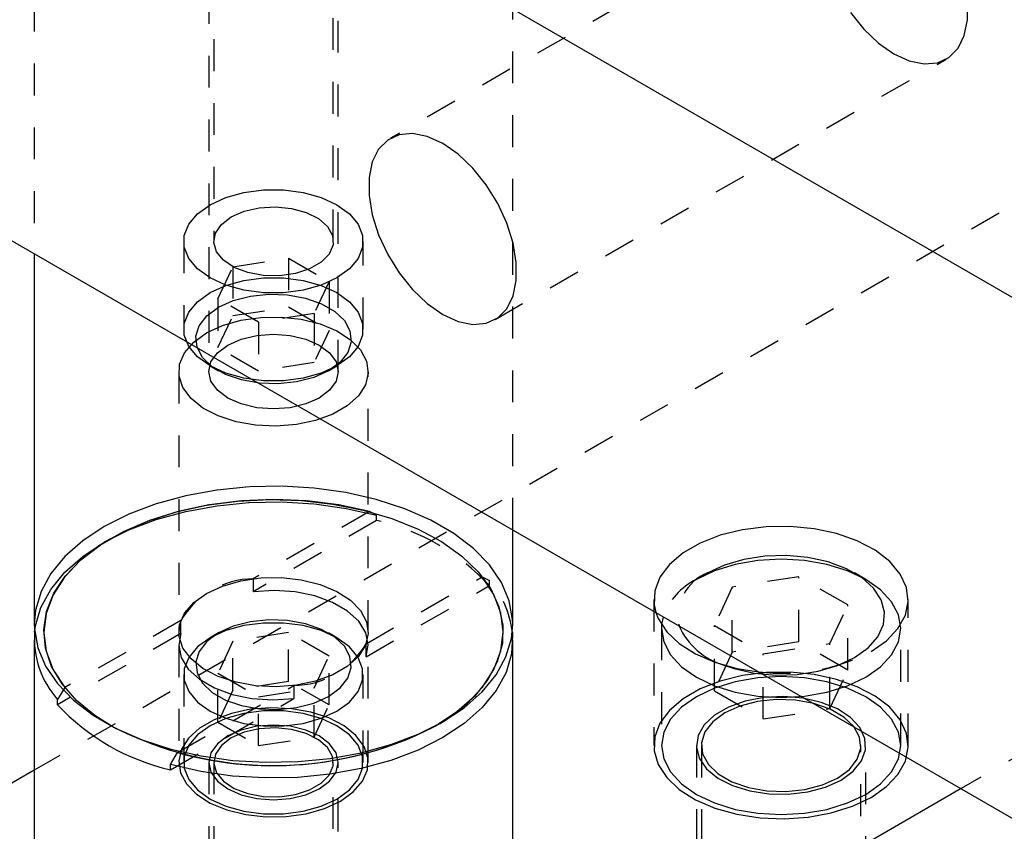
# Model space of a CAD drawing. Header units: inches. Extents: x 1907 to 2452, y -210 to -54.
# Tile 162 of 256: x 1981.26 to 1984.35, y -189.26 to -186.71. Entities that reach past the tile are written whole.
import ezdxf

# ---------------------------------------------------------------- set-up
doc = ezdxf.new("R2010")
doc.units = ezdxf.units.IN
doc.header["$LTSCALE"] = 0.5
doc.header["$MEASUREMENT"] = 0
doc.linetypes.add('HIDDEN', pattern=[0.225, 0.15, -0.075])
doc.layers.add('SID-M-H', color=4, linetype='HIDDEN')
doc.layers.add('SID-M-S', color=105, linetype='Continuous')

msp = doc.modelspace()

# ---------------------------------------------------------------- linework, layer by layer
at = {"layer": 'SID-M-H'}
for p, q in [((1991.78034, -183.01837), (1981.30762, -189.06414)), ((1981.85462, -185.22417), (1981.85462, -187.81424)), ((1982.26062, -187.81424), (1982.26062, -185.22417)), ((1981.30762, -185.24867), (1981.30762, -187.44453)), ((1982.80762, -188.31046), (1982.80762, -185.24867)), ((1981.87012, -185.77257), (1981.87012, -187.40597)), ((1982.24512, -187.40597), (1982.24512, -185.77257)), ((1983.83813, -186.26655), (1982.42392, -187.08296)), ((1984.2329, -186.7119), (1984.2329, -186.6559)), ((1983.8658, -186.68872), (1983.9078, -186.74097)), ((1984.22281, -186.76087), (1984.2329, -186.7119)), ((1983.9078, -186.74097), (1983.95393, -186.78491)), ((1984.20309, -186.80064), (1984.22281, -186.76087)), ((1983.95393, -186.78491), (1984.00217, -186.81861)), ((1984.00217, -186.81861), (1984.0504, -186.8406)), ((1984.13853, -186.84617), (1984.17458, -186.8295)), ((1984.17458, -186.8295), (1984.20309, -186.80064)), ((1982.75199, -187.65126), (1984.1662, -186.83485)), ((1984.0504, -186.8406), (1984.09653, -186.84992)), ((1984.09653, -186.84992), (1984.13853, -186.84617)), ((1981.90799, -187.26849), (1981.96473, -187.25272)), ((1981.96473, -187.25272), (1982.02613, -187.24463)), ((1982.02613, -187.24463), (1982.08911, -187.24463)), ((1982.08911, -187.24463), (1982.15052, -187.25272)), ((1982.15052, -187.25272), (1982.20726, -187.26849)), ((1981.81948, -187.31959), (1981.85875, -187.29116)), ((1981.85875, -187.29116), (1981.90799, -187.26849)), ((1982.20726, -187.26849), (1982.2565, -187.29116)), ((1982.2565, -187.29116), (1982.29577, -187.31959)), ((1981.79216, -187.35234), (1981.81948, -187.31959)), ((1981.92504, -187.32943), (1981.96573, -187.31162)), ((1981.96573, -187.31162), (1982.01323, -187.30081)), ((1982.01323, -187.30081), (1982.06403, -187.29779)), ((1982.06403, -187.29779), (1982.11435, -187.3028)), ((1982.11435, -187.3028), (1982.16046, -187.31546)), ((1982.16046, -187.31546), (1982.19895, -187.33483)), ((1982.29577, -187.31959), (1982.32309, -187.35234)), ((1981.77814, -187.38779), (1981.79216, -187.35234)), ((1981.87546, -187.38034), (1981.89419, -187.35292)), ((1981.89419, -187.35292), (1981.92504, -187.32943)), ((1982.19895, -187.33483), (1982.22695, -187.35948)), ((1982.32309, -187.35234), (1982.33711, -187.38779)), ((1981.87023, -187.40967), (1981.87546, -187.38034)), ((1982.22695, -187.35948), (1982.2424, -187.38758)), ((1981.77637, -187.40597), (1981.77637, -187.68155)), ((1981.77814, -187.42415), (1981.77814, -187.38779)), ((1981.87891, -187.43871), (1981.87023, -187.40967)), ((1982.24414, -187.41704), (1982.23205, -187.44568)), ((1982.2424, -187.38758), (1982.24414, -187.41704)), ((1982.33711, -187.38779), (1982.33711, -187.42415)), ((1982.33887, -187.68155), (1982.33887, -187.40597)), ((1981.79216, -187.45959), (1981.77814, -187.42415)), ((1981.90084, -187.46533), (1981.87891, -187.43871)), ((1982.23205, -187.44568), (1982.20703, -187.47137)), ((1982.33711, -187.42415), (1982.32309, -187.45959)), ((1981.81948, -187.49235), (1981.79216, -187.45959)), ((1981.9344, -187.48755), (1981.90084, -187.46533)), ((1981.93025, -187.48554), (1982.10425, -187.45863)), ((1982.10425, -187.45863), (1982.10425, -187.61173)), ((1982.10425, -187.45863), (1982.23162, -187.53216)), ((1982.20703, -187.47137), (1982.17092, -187.49222)), ((1982.32309, -187.45959), (1982.29577, -187.49235)), ((1981.85875, -187.52078), (1981.81948, -187.49235)), ((1981.88363, -187.58599), (1981.93025, -187.48554)), ((1981.93025, -187.48554), (1981.93025, -187.63864)), ((1981.9771, -187.50372), (1981.9344, -187.48755)), ((1982.02577, -187.51264), (1981.9771, -187.50372)), ((1982.12641, -187.50666), (1982.0768, -187.51364)), ((1982.17092, -187.49222), (1982.12641, -187.50666)), ((1982.29577, -187.49235), (1982.2565, -187.52078)), ((1981.90799, -187.54345), (1981.85875, -187.52078)), ((1981.90799, -187.54408), (1981.96473, -187.5283)), ((1981.96473, -187.5283), (1982.02613, -187.52021)), ((1982.0768, -187.51364), (1982.02577, -187.51264)), ((1982.02613, -187.52021), (1982.08911, -187.52021)), ((1982.08911, -187.52021), (1982.15052, -187.5283)), ((1982.15052, -187.5283), (1982.20726, -187.54408)), ((1982.23162, -187.53216), (1982.185, -187.6326)), ((1982.2565, -187.52078), (1982.20726, -187.54345)), ((1982.23162, -187.53216), (1982.23162, -187.68526)), ((1981.81948, -187.59517), (1981.85875, -187.56674)), ((1981.85875, -187.56674), (1981.90799, -187.54408)), ((1981.96473, -187.55922), (1981.90799, -187.54345)), ((1982.02613, -187.56731), (1981.96473, -187.55922)), ((1982.08911, -187.56731), (1982.02613, -187.56731)), ((1982.15052, -187.55922), (1982.08911, -187.56731)), ((1982.20726, -187.54345), (1982.15052, -187.55922)), ((1982.20726, -187.54408), (1982.2565, -187.56674)), ((1982.2565, -187.56674), (1982.29577, -187.59517)), ((1981.79216, -187.62793), (1981.81948, -187.59517)), ((1982.011, -187.65952), (1981.88363, -187.58599)), ((1981.88363, -187.58599), (1981.88363, -187.73909)), ((1981.88527, -187.61267), (1981.93152, -187.59175)), ((1981.93152, -187.59175), (1981.98511, -187.57783)), ((1981.98511, -187.57783), (1982.04291, -187.57172)), ((1982.04291, -187.57172), (1982.10156, -187.57376)), ((1982.10156, -187.57376), (1982.15766, -187.58386)), ((1982.15766, -187.58386), (1982.20795, -187.6014)), ((1982.20795, -187.6014), (1982.2495, -187.62539)), ((1982.29577, -187.59517), (1982.32309, -187.62793)), ((1981.77814, -187.66337), (1981.79216, -187.62793)), ((1981.84903, -187.63938), (1981.88527, -187.61267)), ((1981.93025, -187.63864), (1982.10425, -187.61173)), ((1982.185, -187.6326), (1982.011, -187.65952)), ((1982.10425, -187.61173), (1982.23162, -187.68526)), ((1982.185, -187.6326), (1982.185, -187.7857)), ((1982.2495, -187.62539), (1982.2799, -187.65442)), ((1982.32309, -187.62793), (1982.33711, -187.66337)), ((1981.77814, -187.69973), (1981.77814, -187.66337)), ((1981.82491, -187.67031), (1981.84903, -187.63938)), ((1981.88363, -187.73909), (1981.93025, -187.63864)), ((1981.89772, -187.66982), (1981.95524, -187.65336)), ((1981.95524, -187.65336), (1982.01754, -187.64441)), ((1982.011, -187.65952), (1982.011, -187.81262)), ((1982.01754, -187.64441), (1982.08172, -187.64341)), ((1982.08172, -187.64341), (1982.14477, -187.65039)), ((1982.14477, -187.65039), (1982.20375, -187.66504)), ((1982.2799, -187.65442), (1982.29738, -187.68681)), ((1982.33711, -187.66337), (1982.33711, -187.69973)), ((1981.80746, -187.72193), (1981.84768, -187.69304)), ((1981.81432, -187.70368), (1981.82491, -187.67031)), ((1981.84768, -187.69304), (1981.89772, -187.66982)), ((1982.23162, -187.68526), (1982.185, -187.7857)), ((1982.20375, -187.66504), (1982.25589, -187.68666)), ((1982.25589, -187.68666), (1982.29876, -187.71425)), ((1982.29738, -187.68681), (1982.30093, -187.72067)), ((1981.79216, -187.73518), (1981.77814, -187.69973)), ((1981.77894, -187.75513), (1981.80746, -187.72193)), ((1981.81787, -187.73754), (1981.81432, -187.70368)), ((1981.91408, -187.73137), (1981.95612, -187.71275)), ((1981.95612, -187.71275), (1982.00508, -187.70104)), ((1982.00508, -187.70104), (1982.05762, -187.69705)), ((1982.05762, -187.69705), (1982.11016, -187.70104)), ((1982.11016, -187.70104), (1982.15912, -187.71275)), ((1982.15912, -187.71275), (1982.20117, -187.73137)), ((1982.30093, -187.72067), (1982.29034, -187.75404)), ((1982.29876, -187.71425), (1982.33036, -187.74651)), ((1982.33711, -187.69973), (1982.32309, -187.73518)), ((1981.76344, -187.7911), (1981.77894, -187.75513)), ((1981.81948, -187.76793), (1981.79216, -187.73518)), ((1981.83535, -187.76992), (1981.81787, -187.73754)), ((1981.86154, -187.78391), (1981.88182, -187.75565)), ((1981.88182, -187.75565), (1981.91408, -187.73137)), ((1982.011, -187.81262), (1981.88363, -187.73909)), ((1982.20117, -187.73137), (1982.23343, -187.75565)), ((1982.23343, -187.75565), (1982.25371, -187.78391)), ((1982.29034, -187.75404), (1982.26622, -187.78497)), ((1982.32309, -187.73518), (1982.29577, -187.76793)), ((1982.33036, -187.74651), (1982.3492, -187.78194)), ((1981.85875, -187.79636), (1981.81948, -187.76793)), ((1981.86575, -187.79895), (1981.83535, -187.76992)), ((1981.85462, -187.81424), (1981.86154, -187.78391)), ((1982.185, -187.7857), (1982.011, -187.81262)), ((1982.26622, -187.78497), (1982.22998, -187.81167)), ((1982.25371, -187.78391), (1982.26062, -187.81424)), ((1982.29577, -187.76793), (1982.2565, -187.79636)), ((1982.3492, -187.78194), (1982.35442, -187.81888)), ((1981.76072, -187.81424), (1981.76072, -188.63078)), ((1981.7617, -187.82815), (1981.76344, -187.7911)), ((1981.86154, -187.84457), (1981.85462, -187.81424)), ((1981.85872, -187.79634), (1981.88524, -187.81166)), ((1981.90799, -187.81903), (1981.85875, -187.79636)), ((1981.9073, -187.82294), (1981.86575, -187.79895)), ((1982.22998, -187.81167), (1982.18373, -187.83259)), ((1982.2565, -187.79636), (1982.20726, -187.81903)), ((1982.23001, -187.81166), (1982.25653, -187.79634)), ((1982.26062, -187.81424), (1982.25371, -187.84457)), ((1982.35452, -188.63078), (1982.35452, -187.81424)), ((1981.7738, -187.86455), (1981.7617, -187.82815)), ((1981.88182, -187.87283), (1981.86154, -187.84457)), ((1981.95759, -187.84049), (1981.9073, -187.82294)), ((1981.96473, -187.8348), (1981.90799, -187.81903)), ((1982.01369, -187.85058), (1981.95759, -187.84049)), ((1982.02613, -187.84289), (1981.96473, -187.8348)), ((1982.08911, -187.84289), (1982.02613, -187.84289)), ((1982.13014, -187.84651), (1982.07234, -187.85263)), ((1982.15052, -187.8348), (1982.08911, -187.84289)), ((1982.18373, -187.83259), (1982.13014, -187.84651)), ((1982.20726, -187.81903), (1982.15052, -187.8348)), ((1982.25371, -187.84457), (1982.23343, -187.87283)), ((1982.35442, -187.81888), (1982.34575, -187.8556)), ((1981.79917, -187.89859), (1981.7738, -187.86455)), ((1981.91408, -187.89711), (1981.88182, -187.87283)), ((1982.07234, -187.85263), (1982.01369, -187.85058)), ((1982.23343, -187.87283), (1982.20117, -187.89711)), ((1982.34575, -187.8556), (1982.32361, -187.89039)), ((1981.83663, -187.9287), (1981.79917, -187.89859)), ((1981.95612, -187.91573), (1981.91408, -187.89711)), ((1982.20117, -187.89711), (1982.15912, -187.91573)), ((1982.32361, -187.89039), (1982.28903, -187.92162)), ((1981.88441, -187.95345), (1981.83663, -187.9287)), ((1982.00508, -187.92744), (1981.95612, -187.91573)), ((1982.05762, -187.93143), (1982.00508, -187.92744)), ((1982.11016, -187.92744), (1982.05762, -187.93143)), ((1982.15912, -187.91573), (1982.11016, -187.92744)), ((1982.28903, -187.92162), (1982.24363, -187.94783)), ((1981.9403, -187.97169), (1981.88441, -187.95345)), ((1982.00167, -187.98257), (1981.9403, -187.97169)), ((1982.18954, -187.96779), (1982.12928, -187.98057)), ((1982.24363, -187.94783), (1982.18954, -187.96779)), ((1982.06566, -187.98557), (1982.00167, -187.98257)), ((1982.12928, -187.98057), (1982.06566, -187.98557)), ((1981.88005, -188.18563), (1981.78248, -188.20351)), ((1981.98093, -188.17559), (1981.88005, -188.18563)), ((1982.08323, -188.17357), (1981.98093, -188.17559)), ((1982.18506, -188.17961), (1982.08323, -188.17357)), ((1982.28451, -188.19361), (1982.18506, -188.17961)), ((1981.78248, -188.20351), (1981.69004, -188.22889)), ((1981.95606, -188.21949), (1981.85546, -188.23205)), ((1981.94499, -188.22025), (1982.04506, -188.2152)), ((1982.05874, -188.21533), (1981.95606, -188.21949)), ((1982.04506, -188.2152), (1982.14537, -188.21823)), ((1982.16139, -188.21967), (1982.05874, -188.21533)), ((1982.14537, -188.21823), (1982.24397, -188.2293)), ((1982.37974, -188.21528), (1982.28451, -188.19361)), ((1982.46896, -188.24425), (1982.37974, -188.21528)), ((1981.69004, -188.22889), (1981.60445, -188.2613)), ((1981.75334, -188.25408), (1981.84712, -188.2333)), ((1981.85546, -188.23205), (1981.75899, -188.25277)), ((1981.78287, -188.25261), (1981.88058, -188.23475)), ((1981.84712, -188.2333), (1981.94499, -188.22025)), ((1981.88058, -188.23475), (1981.98161, -188.22474)), ((1981.98161, -188.22474), (1982.08405, -188.22278)), ((1982.08405, -188.22278), (1982.186, -188.2289)), ((1982.26193, -188.23242), (1982.16139, -188.21967)), ((1982.186, -188.2289), (1982.28555, -188.24299)), ((1982.24397, -188.2293), (1982.33895, -188.24818)), ((1982.35829, -188.25331), (1982.26193, -188.23242)), ((1982.28555, -188.24299), (1982.38085, -188.26478)), ((1982.33895, -188.24818), (1982.42845, -188.2745)), ((1982.55053, -188.27995), (1982.46896, -188.24425)), ((1981.60445, -188.2613), (1981.52729, -188.30013)), ((1981.66862, -188.28122), (1981.5862, -188.31682)), ((1981.60456, -188.31044), (1981.69028, -188.278)), ((1981.66548, -188.28219), (1981.75334, -188.25408)), ((1981.75899, -188.25277), (1981.66862, -188.28122)), ((1981.69028, -188.278), (1981.78287, -188.25261)), ((1982.35829, -188.25331), (1981.99409, -188.46355)), ((1982.38085, -188.28111), (1981.99409, -188.50438)), ((1982.38085, -188.26478), (1982.35829, -188.25331)), ((1982.38085, -188.28111), (1982.38085, -188.26478)), ((1982.42845, -188.2745), (1982.51073, -188.30776)), ((1982.62291, -188.32174), (1982.55053, -188.27995)), ((1981.52729, -188.30013), (1981.46002, -188.34467)), ((1981.52729, -188.34932), (1981.60456, -188.31044)), ((1981.58526, -188.31709), (1981.66548, -188.28219)), ((1982.51073, -188.30776), (1982.5842, -188.34731)), ((1983.52728, -188.31), (1983.45763, -188.32722)), ((1983.6013, -188.30071), (1983.52728, -188.31)), ((1983.67704, -188.29967), (1983.6013, -188.30071)), ((1983.75175, -188.30692), (1983.67704, -188.29967)), ((1983.82274, -188.3222), (1983.75175, -188.30692)), ((1981.5862, -188.31682), (1981.51342, -188.35883)), ((1981.51423, -188.35809), (1981.58526, -188.31709)), ((1981.54842, -188.33712), (1981.52721, -188.34937)), ((1982.68476, -188.36882), (1982.62291, -188.32174)), ((1983.45763, -188.32722), (1983.39489, -188.35173)), ((1983.88743, -188.34496), (1983.82274, -188.3222)), ((1981.46002, -188.34467), (1981.40388, -188.39408)), ((1981.51342, -188.35883), (1981.45176, -188.40641)), ((1981.45378, -188.4044), (1981.51423, -188.35809)), ((1981.45994, -188.39393), (1981.52729, -188.34932)), ((1982.5842, -188.34731), (1982.64741, -188.39238)), ((1982.73493, -188.42033), (1982.68476, -188.36882)), ((1983.39489, -188.35173), (1983.34132, -188.38266)), ((1983.94349, -188.37438), (1983.88743, -188.34496)), ((1981.40388, -188.39408), (1981.35992, -188.44745)), ((1981.40374, -188.44341), (1981.45994, -188.39393)), ((1981.40508, -188.45512), (1981.45378, -188.4044)), ((1982.64741, -188.39238), (1982.69915, -188.44208)), ((1983.34132, -188.38266), (1983.29886, -188.41888)), ((1983.53214, -188.40296), (1983.47161, -188.42077)), ((1983.59777, -188.39281), (1983.53214, -188.40296)), ((1983.64861, -188.40246), (1983.57546, -188.40662)), ((1983.66562, -188.39076), (1983.59777, -188.39281)), ((1983.72177, -188.40662), (1983.64861, -188.40246)), ((1983.73273, -188.39689), (1983.66562, -188.39076)), ((1983.79616, -188.41095), (1983.73273, -188.39689)), ((1983.98889, -188.40939), (1983.94349, -188.37438)), ((1981.45176, -188.40641), (1981.40248, -188.45858)), ((1982.77248, -188.47531), (1982.73493, -188.42033)), ((1983.29886, -188.41888), (1983.26904, -188.45908)), ((1983.47161, -188.42077), (1983.4188, -188.44545)), ((1983.50511, -188.41894), (1983.44028, -188.43895)), ((1983.57546, -188.40662), (1983.50511, -188.41894)), ((1983.79212, -188.41894), (1983.72177, -188.40662)), ((1983.85695, -188.43895), (1983.79212, -188.41894)), ((1983.85314, -188.43231), (1983.79616, -188.41095)), ((1983.90119, -188.46005), (1983.85314, -188.43231)), ((1984.02199, -188.44873), (1983.98889, -188.40939)), ((1981.35992, -188.44745), (1981.32895, -188.50377)), ((1981.35976, -188.49686), (1981.40374, -188.44341)), ((1981.40248, -188.45858), (1981.36659, -188.51427)), ((1981.36908, -188.50926), (1981.40508, -188.45512)), ((1981.95524, -188.4699), (1982.01754, -188.46095)), ((1981.99409, -188.46355), (1981.99409, -188.50438)), ((1982.01754, -188.46095), (1982.08172, -188.45995)), ((1982.08172, -188.45995), (1982.14477, -188.46693)), ((1982.34765, -188.66766), (1982.71184, -188.45741)), ((1982.69915, -188.44208), (1982.7384, -188.49546)), ((1982.71184, -188.45741), (1982.7344, -188.46888)), ((1982.74803, -188.51304), (1982.71184, -188.45741)), ((1983.26904, -188.45908), (1983.25293, -188.50182)), ((1983.41877, -188.44548), (1983.38341, -188.4659)), ((1983.44028, -188.43895), (1983.38345, -188.46587)), ((1983.70465, -188.45739), (1983.49552, -188.48974)), ((1983.85774, -188.54577), (1983.70465, -188.45739)), ((1983.70465, -188.66153), (1983.70465, -188.45739)), ((1983.91378, -188.46587), (1983.85695, -188.43895)), ((1983.91382, -188.4659), (1983.87846, -188.44548)), ((1983.93819, -188.49294), (1983.90119, -188.46005)), ((1983.96042, -188.49868), (1983.91378, -188.46587)), ((1984.0416, -188.49098), (1984.02199, -188.44873)), ((1981.32882, -188.55327), (1981.35976, -188.49686)), ((1981.84768, -188.50958), (1981.89772, -188.48636)), ((1981.89772, -188.48636), (1981.95524, -188.4699)), ((1982.14477, -188.46693), (1982.20375, -188.48158)), ((1982.20375, -188.48158), (1982.25589, -188.5032)), ((1982.34765, -188.70848), (1982.7344, -188.48521)), ((1982.7344, -188.48521), (1982.7344, -188.46888)), ((1982.7384, -188.49546), (1982.7644, -188.55147)), ((1982.79672, -188.53272), (1982.77248, -188.47531)), ((1983.49552, -188.48974), (1983.43949, -188.61047)), ((1983.49552, -188.69388), (1983.49552, -188.48974)), ((1983.96254, -188.52956), (1983.93819, -188.49294)), ((1984.047, -188.5346), (1984.0416, -188.49098)), ((1981.32895, -188.50377), (1981.31156, -188.56201)), ((1981.36659, -188.51427), (1981.34482, -188.57235)), ((1981.34649, -188.56576), (1981.36908, -188.50926)), ((1981.80746, -188.53847), (1981.84768, -188.50958)), ((1982.05965, -188.50041), (1981.99409, -188.50438)), ((1982.1251, -188.5049), (1982.05965, -188.50041)), ((1982.18722, -188.5176), (1982.1251, -188.5049)), ((1982.24296, -188.53791), (1982.18722, -188.5176)), ((1982.25589, -188.5032), (1982.29876, -188.53079)), ((1982.77011, -188.57107), (1982.74803, -188.51304)), ((1983.25293, -188.50182), (1983.25113, -188.54554)), ((1983.99507, -188.5361), (1983.96042, -188.49868)), ((1981.31149, -188.61159), (1981.32882, -188.55327)), ((1981.77894, -188.57168), (1981.80746, -188.53847)), ((1982.28957, -188.56481), (1982.24296, -188.53791)), ((1982.29876, -188.53079), (1982.33036, -188.56305)), ((1982.7644, -188.55147), (1982.77664, -188.60903)), ((1982.80719, -188.5915), (1982.79672, -188.53272)), ((1983.25011, -188.52913), (1983.25011, -188.98639)), ((1983.25113, -188.54554), (1983.25629, -188.56947)), ((1983.80171, -188.6665), (1983.85774, -188.54577)), ((1983.85774, -188.74991), (1983.85774, -188.54577)), ((1983.97317, -188.5683), (1983.96254, -188.52956)), ((1984.01641, -188.57671), (1983.99507, -188.5361)), ((1984.03801, -188.57803), (1984.047, -188.5346)), ((1984.04711, -188.98639), (1984.04711, -188.52913)), ((1981.31156, -188.56201), (1981.30762, -188.60628)), ((1981.34482, -188.57235), (1981.33762, -188.63162)), ((1981.33773, -188.62353), (1981.34649, -188.56576)), ((1981.76344, -188.60764), (1981.77894, -188.57168)), ((1982.32474, -188.59699), (1982.28957, -188.56481)), ((1982.33036, -188.56305), (1982.3492, -188.59848)), ((1982.77762, -188.63034), (1982.77011, -188.57107)), ((1983.96961, -188.60747), (1983.97317, -188.5683)), ((1984.01494, -188.61969), (1984.03801, -188.57803)), ((1984.02361, -188.61895), (1984.01641, -188.57671)), ((1981.30884, -188.63088), (1981.31149, -188.61159)), ((1981.7676, -188.5943), (1981.40341, -188.80455)), ((1981.7617, -188.64469), (1981.76344, -188.60764)), ((1981.7676, -188.63513), (1981.7676, -188.5943)), ((1981.93152, -188.61263), (1981.88527, -188.63355)), ((1981.96473, -188.61042), (1981.90799, -188.62619)), ((1981.98511, -188.59871), (1981.93152, -188.61263)), ((1982.02613, -188.60233), (1981.96473, -188.61042)), ((1982.04291, -188.59259), (1981.98511, -188.59871)), ((1982.08911, -188.60233), (1982.02613, -188.60233)), ((1982.10156, -188.59464), (1982.04291, -188.59259)), ((1982.15052, -188.61042), (1982.08911, -188.60233)), ((1982.15766, -188.60473), (1982.10156, -188.59464)), ((1982.20726, -188.62619), (1982.15052, -188.61042)), ((1982.20795, -188.62228), (1982.15766, -188.60473)), ((1982.34676, -188.63286), (1982.32474, -188.59699)), ((1982.3492, -188.59848), (1982.35442, -188.63542)), ((1982.77664, -188.60903), (1982.77488, -188.66701)), ((1982.80762, -188.60628), (1982.80719, -188.5915)), ((1983.27412, -188.60776), (1983.27361, -188.61895)), ((1983.27361, -188.61895), (1983.27361, -188.98639)), ((1983.27361, -188.61895), (1983.28082, -188.66118)), ((1983.43949, -188.61047), (1983.59258, -188.69885)), ((1983.43949, -188.8146), (1983.43949, -188.61047)), ((1983.95203, -188.64536), (1983.96961, -188.60747)), ((1983.97863, -188.65807), (1984.01494, -188.61969)), ((1984.01641, -188.66118), (1984.02361, -188.61895)), ((1984.02361, -188.98639), (1984.02361, -188.61895)), ((1981.33762, -188.63162), (1981.34514, -188.69089)), ((1981.34299, -188.68144), (1981.33773, -188.62353)), ((1981.7676, -188.63513), (1981.42103, -188.8352)), ((1981.7676, -188.63513), (1981.76073, -188.67297)), ((1981.7738, -188.68109), (1981.7617, -188.64469)), ((1981.85875, -188.64886), (1981.81948, -188.67729)), ((1981.88527, -188.63355), (1981.84903, -188.66025)), ((1981.88524, -188.63356), (1981.85872, -188.64888)), ((1981.90799, -188.62619), (1981.85875, -188.64886)), ((1982.10425, -188.6326), (1981.93025, -188.65952)), ((1982.23162, -188.70613), (1982.10425, -188.6326)), ((1982.10425, -188.7857), (1982.10425, -188.6326)), ((1982.2565, -188.64886), (1982.20726, -188.62619)), ((1982.2495, -188.64627), (1982.20795, -188.62228)), ((1982.25653, -188.64888), (1982.23001, -188.63356)), ((1982.2799, -188.6753), (1982.2495, -188.64627)), ((1982.29577, -188.67729), (1982.2565, -188.64886)), ((1982.35442, -188.63542), (1982.34575, -188.67215)), ((1982.35452, -188.67064), (1982.34676, -188.63286)), ((1982.77042, -188.68961), (1982.77762, -188.63034)), ((1983.92118, -188.6803), (1983.95203, -188.64536)), ((1981.36216, -188.73836), (1981.34299, -188.68144)), ((1981.76072, -188.67181), (1981.76072, -189.03925)), ((1981.76073, -188.67297), (1981.76849, -188.71076)), ((1981.79917, -188.71514), (1981.7738, -188.68109)), ((1981.81948, -188.67729), (1981.79216, -188.71004)), ((1981.84903, -188.66025), (1981.82491, -188.69118)), ((1981.93025, -188.65952), (1981.88363, -188.75996)), ((1981.93025, -188.81262), (1981.93025, -188.65952)), ((1982.29738, -188.70768), (1982.2799, -188.6753)), ((1982.32309, -188.71004), (1982.29577, -188.67729)), ((1982.34575, -188.67215), (1982.32361, -188.70693)), ((1982.34765, -188.70848), (1982.34765, -188.66766)), ((1982.34765, -188.70848), (1982.35452, -188.67064)), ((1982.35452, -189.03925), (1982.35452, -188.67181)), ((1982.77488, -188.66701), (1982.75917, -188.72428)), ((1983.28082, -188.66118), (1983.30216, -188.70179)), ((1983.70465, -188.66153), (1983.49552, -188.69388)), ((1983.59258, -188.69885), (1983.80171, -188.6665)), ((1983.85774, -188.74991), (1983.70465, -188.66153)), ((1983.80171, -188.87063), (1983.80171, -188.6665)), ((1983.87842, -188.71079), (1983.92118, -188.6803)), ((1983.9304, -188.6918), (1983.97863, -188.65807)), ((1983.99507, -188.70179), (1984.01641, -188.66118)), ((1981.34514, -188.69089), (1981.36722, -188.74892)), ((1981.76849, -188.71076), (1981.7905, -188.74662)), ((1981.79216, -188.71004), (1981.77814, -188.74549)), ((1981.82491, -188.69118), (1981.81432, -188.72455)), ((1982.185, -188.80658), (1982.23162, -188.70613)), ((1982.23162, -188.85923), (1982.23162, -188.70613)), ((1982.32361, -188.70693), (1982.28903, -188.73816)), ((1982.30093, -188.74154), (1982.29738, -188.70768)), ((1982.33711, -188.74549), (1982.32309, -188.71004)), ((1982.74866, -188.74769), (1982.77042, -188.68961)), ((1983.30216, -188.70179), (1983.33681, -188.73922)), ((1983.49552, -188.69388), (1983.43949, -188.8146)), ((1983.59258, -188.90298), (1983.59258, -188.69885)), ((1983.82562, -188.73547), (1983.87842, -188.71079)), ((1983.96042, -188.73922), (1983.99507, -188.70179)), ((1981.39486, -188.79319), (1981.36216, -188.73836)), ((1981.83663, -188.74524), (1981.79917, -188.71514)), ((1981.81432, -188.72455), (1981.81787, -188.75841)), ((1982.28903, -188.73816), (1982.24363, -188.76437)), ((1982.29034, -188.77491), (1982.30093, -188.74154)), ((1982.75917, -188.72428), (1982.7298, -188.77974)), ((1983.33681, -188.73922), (1983.38345, -188.77202)), ((1983.46901, -188.73449), (1983.50107, -188.74529)), ((1983.76508, -188.75328), (1983.82562, -188.73547)), ((1983.91378, -188.77202), (1983.96042, -188.73922)), ((1981.36722, -188.74892), (1981.40341, -188.80455)), ((1981.77637, -188.76367), (1981.77637, -189.03925)), ((1981.77814, -188.74549), (1981.77814, -188.78185)), ((1981.7905, -188.74662), (1981.82568, -188.7788)), ((1981.81787, -188.75841), (1981.83535, -188.7908)), ((1981.88441, -188.76999), (1981.83663, -188.74524)), ((1981.88363, -188.75996), (1982.011, -188.83349)), ((1981.88363, -188.91306), (1981.88363, -188.75996)), ((1981.9403, -188.78823), (1981.88441, -188.76999)), ((1982.24363, -188.76437), (1982.18954, -188.78433)), ((1982.26622, -188.80584), (1982.29034, -188.77491)), ((1982.33711, -188.78185), (1982.33711, -188.74549)), ((1982.33887, -189.03925), (1982.33887, -188.76367)), ((1982.71277, -188.80338), (1982.74866, -188.74769)), ((1983.38345, -188.77202), (1983.44028, -188.79895)), ((1983.52728, -188.76727), (1983.45763, -188.78448)), ((1983.50107, -188.74529), (1983.5645, -188.75935)), ((1983.57546, -188.77407), (1983.50511, -188.78639)), ((1983.6013, -188.75797), (1983.52728, -188.76727)), ((1983.5645, -188.75935), (1983.63161, -188.76548)), ((1983.64861, -188.76991), (1983.57546, -188.77407)), ((1983.67704, -188.75693), (1983.6013, -188.75797)), ((1983.63161, -188.76548), (1983.69946, -188.76343)), ((1983.72177, -188.77407), (1983.64861, -188.76991)), ((1983.75175, -188.76418), (1983.67704, -188.75693)), ((1983.69946, -188.76343), (1983.76508, -188.75328)), ((1983.79212, -188.78639), (1983.72177, -188.77407)), ((1983.82274, -188.77946), (1983.75175, -188.76418)), ((1983.80171, -188.87063), (1983.85774, -188.74991)), ((1983.85695, -188.79895), (1983.91378, -188.77202)), ((1981.44046, -188.84485), (1981.39486, -188.79319)), ((1981.7572, -189.00852), (1982.12115, -188.79841)), ((1981.77814, -188.78185), (1981.79216, -188.81729)), ((1981.82568, -188.7788), (1981.87228, -188.80571)), ((1981.83535, -188.7908), (1981.86575, -188.81983)), ((1981.87228, -188.80571), (1981.92802, -188.82601)), ((1982.10425, -188.7857), (1981.93025, -188.81262)), ((1982.00167, -188.79911), (1981.9403, -188.78823)), ((1982.06566, -188.80211), (1982.00167, -188.79911)), ((1982.12928, -188.79711), (1982.06566, -188.80211)), ((1982.23162, -188.85923), (1982.10425, -188.7857)), ((1982.12115, -188.79841), (1982.12115, -188.83923)), ((1982.18954, -188.78433), (1982.12928, -188.79711)), ((1982.22998, -188.83255), (1982.26622, -188.80584)), ((1982.32309, -188.81729), (1982.33711, -188.78185)), ((1982.66349, -188.85555), (1982.71277, -188.80338)), ((1982.7298, -188.77974), (1982.68735, -188.83229)), ((1983.45763, -188.78448), (1983.39489, -188.809)), ((1983.50511, -188.78639), (1983.44028, -188.80639)), ((1983.44028, -188.79895), (1983.50511, -188.81895)), ((1983.85695, -188.80639), (1983.79212, -188.78639)), ((1983.79212, -188.81895), (1983.85695, -188.79895)), ((1983.88743, -188.80223), (1983.82274, -188.77946)), ((1983.94349, -188.83165), (1983.88743, -188.80223)), ((1981.79216, -188.81729), (1981.81948, -188.85005)), ((1981.86575, -188.81983), (1981.9073, -188.84382)), ((1981.93025, -188.81262), (1981.88363, -188.91306)), ((1981.92802, -188.82601), (1981.99015, -188.83872)), ((1982.011, -188.83349), (1982.185, -188.80658)), ((1982.011, -188.98659), (1982.011, -188.83349)), ((1982.18373, -188.85347), (1982.22998, -188.83255)), ((1982.185, -188.95968), (1982.185, -188.80658)), ((1982.29577, -188.85005), (1982.32309, -188.81729)), ((1982.68735, -188.83229), (1982.63264, -188.88092)), ((1983.38345, -188.83331), (1983.33681, -188.86612)), ((1983.39489, -188.809), (1983.34132, -188.83992)), ((1983.44028, -188.80639), (1983.38345, -188.83331)), ((1983.43949, -188.8146), (1983.59258, -188.90298)), ((1983.50511, -188.81895), (1983.57546, -188.83127)), ((1983.59493, -188.83629), (1983.53641, -188.84748)), ((1983.57546, -188.83127), (1983.64861, -188.83543)), ((1983.65634, -188.83319), (1983.59493, -188.83629)), ((1983.64861, -188.83543), (1983.72177, -188.83127)), ((1983.71733, -188.83834), (1983.65634, -188.83319)), ((1983.72177, -188.83127), (1983.79212, -188.81895)), ((1983.91378, -188.83331), (1983.85695, -188.80639)), ((1983.96042, -188.86612), (1983.91378, -188.83331)), ((1983.98889, -188.86666), (1983.94349, -188.83165)), ((1981.49808, -188.89236), (1981.44046, -188.84485)), ((1981.7344, -189.0625), (1982.12115, -188.83923)), ((1981.81948, -188.85005), (1981.85875, -188.87848)), ((1981.9073, -188.84382), (1981.95759, -188.86136)), ((1981.95759, -188.86136), (1982.01369, -188.87146)), ((1981.99015, -188.83872), (1982.0556, -188.8432)), ((1982.0556, -188.8432), (1982.12115, -188.83923)), ((1982.07234, -188.8735), (1982.13014, -188.86739)), ((1982.13014, -188.86739), (1982.18373, -188.85347)), ((1982.185, -188.95968), (1982.23162, -188.85923)), ((1982.2565, -188.87848), (1982.29577, -188.85005)), ((1982.60183, -188.90313), (1982.66349, -188.85555)), ((1983.34132, -188.83992), (1983.29886, -188.87614)), ((1983.33681, -188.86612), (1983.30216, -188.90355)), ((1983.48394, -188.86616), (1983.44035, -188.89133)), ((1983.51928, -188.86288), (1983.47184, -188.88434)), ((1983.53641, -188.84748), (1983.48394, -188.86616)), ((1983.57424, -188.8486), (1983.51928, -188.86288)), ((1983.63352, -188.84233), (1983.57424, -188.8486)), ((1983.69368, -188.84443), (1983.63352, -188.84233)), ((1983.75122, -188.85478), (1983.69368, -188.84443)), ((1983.77462, -188.85148), (1983.71733, -188.83834)), ((1983.80279, -188.87278), (1983.75122, -188.85478)), ((1983.82512, -188.87189), (1983.77462, -188.85148)), ((1983.99507, -188.90355), (1983.96042, -188.86612)), ((1984.02199, -188.906), (1983.98889, -188.86666)), ((1981.54842, -188.92464), (1981.49808, -188.89236)), ((1981.85875, -188.87848), (1981.90799, -188.90114)), ((1981.92571, -188.8857), (1981.87161, -188.90566)), ((1981.96473, -188.886), (1981.90799, -188.90177)), ((1981.98597, -188.87292), (1981.92571, -188.8857)), ((1982.02613, -188.87791), (1981.96473, -188.886)), ((1982.04958, -188.86792), (1981.98597, -188.87292)), ((1982.01369, -188.87146), (1982.07234, -188.8735)), ((1982.08911, -188.87791), (1982.02613, -188.87791)), ((1982.11357, -188.87092), (1982.04958, -188.86792)), ((1982.15052, -188.886), (1982.08911, -188.87791)), ((1982.17495, -188.8818), (1982.11357, -188.87092)), ((1982.20726, -188.90177), (1982.15052, -188.886)), ((1982.23083, -188.90004), (1982.17495, -188.8818)), ((1982.20726, -188.90114), (1982.2565, -188.87848)), ((1982.63264, -188.88092), (1982.56674, -188.92469)), ((1983.29886, -188.87614), (1983.26904, -188.91634)), ((1983.44035, -188.89133), (1983.40799, -188.92162)), ((1983.47184, -188.88434), (1983.43467, -188.91173)), ((1983.59258, -188.90298), (1983.80171, -188.87063)), ((1983.84541, -188.89738), (1983.80279, -188.87278)), ((1983.8661, -188.89848), (1983.82512, -188.87189)), ((1983.87659, -188.92716), (1983.84541, -188.89738)), ((1983.89536, -188.9298), (1983.8661, -188.89848)), ((1984.62089, -188.88593), (1984.21267, -189.12158)), ((1981.85875, -188.92444), (1981.81948, -188.95287)), ((1981.87161, -188.90566), (1981.82622, -188.93187)), ((1981.90799, -188.90177), (1981.85875, -188.92444)), ((1981.88363, -188.91306), (1982.011, -188.98659)), ((1981.90799, -188.90114), (1981.96473, -188.91692)), ((1982.00508, -188.92605), (1981.95612, -188.93776)), ((1981.96473, -188.91692), (1982.02613, -188.92501)), ((1982.05762, -188.92206), (1982.00508, -188.92605)), ((1982.02613, -188.92501), (1982.08911, -188.92501)), ((1982.11016, -188.92605), (1982.05762, -188.92206)), ((1982.08911, -188.92501), (1982.15052, -188.91692)), ((1982.15912, -188.93776), (1982.11016, -188.92605)), ((1982.15052, -188.91692), (1982.20726, -188.90114)), ((1982.2565, -188.92444), (1982.20726, -188.90177)), ((1982.27862, -188.92479), (1982.23083, -188.90004)), ((1982.29577, -188.95287), (1982.2565, -188.92444)), ((1982.31608, -188.9549), (1982.27862, -188.92479)), ((1982.5799, -188.91709), (1982.60183, -188.90313)), ((1983.26904, -188.91634), (1983.25293, -188.95908)), ((1983.30216, -188.90355), (1983.28082, -188.94416)), ((1983.40799, -188.92162), (1983.3886, -188.9554)), ((1983.43467, -188.91173), (1983.40993, -188.94345)), ((1983.89452, -188.96038), (1983.87659, -188.92716)), ((1984.01641, -188.94416), (1983.99507, -188.90355)), ((1984.0416, -188.94824), (1984.02199, -188.906)), ((1981.82622, -188.93187), (1981.79164, -188.9631)), ((1981.81948, -188.95287), (1981.79216, -188.98563)), ((1981.91408, -188.95639), (1981.88182, -188.98066)), ((1981.95612, -188.93776), (1981.91408, -188.95639)), ((1981.96573, -188.9449), (1981.92504, -188.96271)), ((1982.01323, -188.93409), (1981.96573, -188.9449)), ((1982.011, -188.98659), (1982.185, -188.95968)), ((1982.06403, -188.93107), (1982.01323, -188.93409)), ((1982.11435, -188.93608), (1982.06403, -188.93107)), ((1982.16046, -188.94874), (1982.11435, -188.93608)), ((1982.20117, -188.95639), (1982.15912, -188.93776)), ((1982.19895, -188.96811), (1982.16046, -188.94874)), ((1982.23343, -188.98066), (1982.20117, -188.95639)), ((1982.32309, -188.98563), (1982.29577, -188.95287)), ((1982.34145, -188.98894), (1982.31608, -188.9549)), ((1983.25293, -188.95908), (1983.25113, -189.0028)), ((1983.28082, -188.94416), (1983.27361, -188.98639)), ((1983.3886, -188.9554), (1983.38323, -188.99085)), ((1983.40993, -188.94345), (1983.39907, -188.97768)), ((1983.91131, -188.96418), (1983.89536, -188.9298)), ((1984.02361, -188.98639), (1984.01641, -188.94416)), ((1984.047, -188.99187), (1984.0416, -188.94824)), ((1981.79164, -188.9631), (1981.7695, -188.99789)), ((1981.79216, -188.98563), (1981.77814, -189.02107)), ((1981.88182, -188.98066), (1981.86154, -189.00892)), ((1981.89419, -188.9862), (1981.87546, -189.01362)), ((1981.92504, -188.96271), (1981.89419, -188.9862)), ((1982.22695, -188.99276), (1982.19895, -188.96811)), ((1982.25371, -189.00892), (1982.23343, -188.98066)), ((1982.33711, -189.02107), (1982.32309, -188.98563)), ((1982.35354, -189.02534), (1982.34145, -188.98894)), ((1983.27361, -188.98639), (1983.28082, -189.02862)), ((1983.38311, -188.98639), (1983.38311, -190.57048)), ((1983.38323, -188.99085), (1983.39216, -189.02606)), ((1983.39861, -188.98639), (1983.39861, -190.00739)), ((1983.39907, -188.97768), (1983.40271, -189.01241)), ((1983.89816, -188.9951), (1983.89452, -188.96038)), ((1983.89861, -190.00739), (1983.89861, -188.98639)), ((1983.9131, -188.99975), (1983.91131, -188.96418)), ((1983.91411, -190.57048), (1983.91411, -188.98639)), ((1984.01641, -189.02862), (1984.02361, -188.98639)), ((1981.7695, -188.99789), (1981.76083, -189.03461)), ((1981.77814, -189.02107), (1981.77814, -189.05743)), ((1981.86154, -189.00892), (1981.85462, -189.03925)), ((1981.87546, -189.01362), (1981.87023, -189.04295)), ((1982.2424, -189.02086), (1982.22695, -188.99276)), ((1982.24414, -189.05032), (1982.2424, -189.02086)), ((1982.26062, -189.03925), (1982.25371, -189.00892)), ((1982.33711, -189.05743), (1982.33711, -189.02107)), ((1983.25113, -189.0028), (1983.26369, -189.04593)), ((1983.40271, -189.01241), (1983.42064, -189.04562)), ((1983.88729, -189.02933), (1983.89816, -188.9951)), ((1983.90064, -189.0346), (1983.9131, -188.99975)), ((1984.03801, -189.03529), (1984.047, -188.99187)), ((1981.76083, -189.03461), (1981.76604, -189.07155)), ((1981.85462, -189.03925), (1981.85462, -189.85579)), ((1981.85462, -189.03925), (1981.86154, -189.06958)), ((1981.87012, -189.03925), (1981.87012, -189.44784)), ((1981.87023, -189.04295), (1981.87891, -189.072)), ((1982.23205, -189.07896), (1982.24414, -189.05032)), ((1982.24512, -189.44784), (1982.24512, -189.03925)), ((1982.25371, -189.06958), (1982.26062, -189.03925)), ((1982.26062, -189.85579), (1982.26062, -189.03925)), ((1982.35181, -189.06239), (1982.35354, -189.02534)), ((1983.26369, -189.04593), (1983.29017, -189.08691)), ((1983.28082, -189.02862), (1983.30216, -189.06924)), ((1983.39216, -189.02606), (1983.41492, -189.05913)), ((1983.42064, -189.04562), (1983.45182, -189.0754)), ((1983.86256, -189.06105), (1983.88729, -189.02933)), ((1983.87459, -189.06685), (1983.90064, -189.0346)), ((1983.99507, -189.06924), (1984.01641, -189.02862)), ((1984.01494, -189.07695), (1984.03801, -189.03529)), ((1981.76604, -189.07155), (1981.78489, -189.10698)), ((1981.77814, -189.05743), (1981.79216, -189.09288)), ((1981.86154, -189.06958), (1981.88182, -189.09785)), ((1981.87891, -189.072), (1981.90084, -189.09862)), ((1982.20703, -189.10465), (1982.23205, -189.07896)), ((1982.23343, -189.09785), (1982.25371, -189.06958)), ((1982.32309, -189.09288), (1982.33711, -189.05743)), ((1982.33631, -189.09836), (1982.35181, -189.06239)), ((1983.30216, -189.06924), (1983.33681, -189.10666)), ((1983.41492, -189.05913), (1983.45028, -189.08828)), ((1983.45182, -189.0754), (1983.49443, -189.1)), ((1983.82539, -189.08844), (1983.86256, -189.06105)), ((1983.83635, -189.09477), (1983.87459, -189.06685)), ((1983.96042, -189.10666), (1983.99507, -189.06924)), ((1983.97863, -189.11534), (1984.01494, -189.07695)), ((1981.78489, -189.10698), (1981.81649, -189.13924)), ((1981.79216, -189.09288), (1981.81948, -189.12563)), ((1981.88182, -189.09785), (1981.91408, -189.12212)), ((1981.90084, -189.09862), (1981.9344, -189.12083)), ((1982.17092, -189.1255), (1982.20703, -189.10465)), ((1982.20117, -189.12212), (1982.23343, -189.09785)), ((1982.29577, -189.12563), (1982.32309, -189.09288)), ((1982.30779, -189.13156), (1982.33631, -189.09836)), ((1983.29017, -189.08691), (1983.3296, -189.12425)), ((1983.33681, -189.10666), (1983.38345, -189.13947)), ((1983.45028, -189.08828), (1983.49633, -189.11194)), ((1983.49443, -189.1), (1983.54601, -189.118)), ((1983.49633, -189.11194), (1983.55059, -189.12883)), ((1983.72299, -189.12418), (1983.77795, -189.1099)), ((1983.77795, -189.1099), (1983.82539, -189.08844)), ((1983.788, -189.11684), (1983.83635, -189.09477)), ((1983.91378, -189.13947), (1983.96042, -189.10666)), ((1981.81649, -189.13924), (1981.85936, -189.16683)), ((1981.81948, -189.12563), (1981.85875, -189.15406)), ((1981.91408, -189.12212), (1981.95612, -189.14074)), ((1981.9344, -189.12083), (1981.9771, -189.137)), ((1981.95612, -189.14074), (1982.00508, -189.15245)), ((1981.9771, -189.137), (1982.02577, -189.14592)), ((1982.0768, -189.14692), (1982.12641, -189.13995)), ((1982.11016, -189.15245), (1982.15912, -189.14074)), ((1982.12641, -189.13995), (1982.17092, -189.1255)), ((1982.15912, -189.14074), (1982.20117, -189.12212)), ((1982.2565, -189.15406), (1982.29577, -189.12563)), ((1982.26756, -189.16045), (1982.30779, -189.13156)), ((1983.3296, -189.12425), (1983.38056, -189.15662)), ((1983.38345, -189.13947), (1983.44028, -189.16639)), ((1983.54601, -189.118), (1983.60355, -189.12835)), ((1983.55059, -189.12883), (1983.61013, -189.13804)), ((1983.60355, -189.12835), (1983.66371, -189.13045)), ((1983.61013, -189.13804), (1983.67175, -189.13908)), ((1983.66371, -189.13045), (1983.72299, -189.12418)), ((1983.67175, -189.13908), (1983.73213, -189.13188)), ((1983.73213, -189.13188), (1983.788, -189.11684)), ((1983.85695, -189.16639), (1983.91378, -189.13947)), ((1983.9304, -189.14906), (1983.97863, -189.11534)), ((1981.85875, -189.15406), (1981.90799, -189.17673)), ((1981.85936, -189.16683), (1981.9115, -189.18845)), ((1982.00508, -189.15245), (1982.05762, -189.15644)), ((1982.02577, -189.14592), (1982.0768, -189.14692)), ((1982.05762, -189.15644), (1982.11016, -189.15245)), ((1982.20726, -189.17673), (1982.2565, -189.15406)), ((1982.21752, -189.18367), (1982.26756, -189.16045)), ((1983.38056, -189.15662), (1983.44121, -189.18283)), ((1983.44028, -189.16639), (1983.50511, -189.1864)), ((1983.79212, -189.1864), (1983.85695, -189.16639)), ((1983.87198, -189.17691), (1983.9304, -189.14906)), ((1981.90799, -189.17673), (1981.96473, -189.1925)), ((1981.9115, -189.18845), (1981.97048, -189.2031)), ((1981.96473, -189.1925), (1982.02613, -189.20059)), ((1981.97048, -189.2031), (1982.03353, -189.21008)), ((1982.02613, -189.20059), (1982.08911, -189.20059)), ((1982.08911, -189.20059), (1982.15052, -189.1925)), ((1982.09771, -189.20908), (1982.16001, -189.20013)), ((1982.15052, -189.1925), (1982.20726, -189.17673)), ((1982.16001, -189.20013), (1982.21752, -189.18367)), ((1983.44121, -189.18283), (1983.50935, -189.20194)), ((1983.50511, -189.1864), (1983.57546, -189.19871)), ((1983.50935, -189.20194), (1983.58253, -189.21325)), ((1983.57546, -189.19871), (1983.64861, -189.20287)), ((1983.64861, -189.20287), (1983.72177, -189.19871)), ((1983.72177, -189.19871), (1983.79212, -189.1864)), ((1983.73332, -189.21118), (1983.80548, -189.19787)), ((1983.80548, -189.19787), (1983.87198, -189.17691)), ((1982.03353, -189.21008), (1982.09771, -189.20908)), ((1983.58253, -189.21325), (1983.6581, -189.21637)), ((1983.6581, -189.21637), (1983.73332, -189.21118))]:
    msp.add_line(p, q, dxfattribs=at)
for centre, radius, start, end in [((1982.22431, -188.96054), 0.69723, 42.97969, 77.02569), ((1981.99869, -188.73306), 0.26955, 90.97742, 149.0172), ((1983.47209, -188.65039), 0.20471, 115.65988, 160.64731), ((1983.47078, -188.58106), 0.14523, 110.97213, 192.01479), ((1982.50825, -188.66642), 0.30028, 6.79719, 41.13576), ((1982.11656, -188.5289), 0.26955, 270.97742, 329.0172), ((1983.65099, -188.15294), 0.60699, 263.1624, 297.40752)]:
    msp.add_arc(centre, radius, start, end, dxfattribs=at)
at = {"layer": 'SID-M-S'}
for p, q in [((1978.69887, -184.30545), (2002.03339, -197.77618)), ((1978.69887, -185.93853), (2002.03339, -199.40926)), ((1982.45159, -187.07165), (1982.41554, -187.08832)), ((1982.49359, -187.06789), (1982.45159, -187.07165)), ((1982.53972, -187.07721), (1982.49359, -187.06789)), ((1982.58795, -187.0992), (1982.53972, -187.07721)), ((1982.41554, -187.08832), (1982.38703, -187.11717)), ((1982.63619, -187.1329), (1982.58795, -187.0992)), ((1982.38703, -187.11717), (1982.36731, -187.15695)), ((1982.68232, -187.17684), (1982.63619, -187.1329)), ((1982.36731, -187.15695), (1982.35722, -187.20591)), ((1982.72432, -187.22909), (1982.68232, -187.17684)), ((1982.35722, -187.20591), (1982.35722, -187.26192)), ((1982.76037, -187.28738), (1982.72432, -187.22909)), ((1982.35722, -187.26192), (1982.36731, -187.32252)), ((1982.78887, -187.34915), (1982.76037, -187.28738)), ((1982.36731, -187.32252), (1982.38703, -187.38508)), ((1982.8086, -187.4117), (1982.78887, -187.34915)), ((1982.38703, -187.38508), (1982.41554, -187.44685)), ((1982.81869, -187.47231), (1982.8086, -187.4117)), ((1981.30762, -187.44453), (1981.30762, -188.60628)), ((1982.41554, -187.44685), (1982.45159, -187.50513)), ((1982.81869, -187.52831), (1982.81869, -187.47231)), ((1982.45159, -187.50513), (1982.49359, -187.55738)), ((1982.8086, -187.57728), (1982.81869, -187.52831)), ((1982.49359, -187.55738), (1982.53972, -187.60132)), ((1982.53972, -187.60132), (1982.58795, -187.63502)), ((1982.78887, -187.61705), (1982.8086, -187.57728)), ((1982.76037, -187.64591), (1982.78887, -187.61705)), ((1982.58795, -187.63502), (1982.63619, -187.65701)), ((1982.63619, -187.65701), (1982.68232, -187.66633)), ((1982.68232, -187.66633), (1982.72432, -187.66258)), ((1982.72432, -187.66258), (1982.76037, -187.64591)), ((1982.80762, -188.60628), (1982.80762, -188.31046)), ((1983.25629, -188.56947), (1983.26369, -188.58867)), ((1983.26369, -188.58867), (1983.29017, -188.62965)), ((1983.27895, -188.58256), (1983.27412, -188.60776)), ((1981.30762, -188.60628), (1981.30806, -188.62107)), ((1982.80369, -188.65056), (1982.80762, -188.60628)), ((1981.30806, -188.62107), (1981.31853, -188.67985)), ((1982.7863, -188.7088), (1982.80369, -188.65056)), ((1982.80716, -188.64022), (1982.80376, -188.69936)), ((1982.80641, -188.63088), (1982.80716, -188.64022)), ((1983.29017, -188.62965), (1983.3296, -188.66699)), ((1981.30762, -188.65548), (1981.30762, -189.85579)), ((1981.31853, -188.67985), (1981.34277, -188.73726)), ((1982.80762, -189.85579), (1982.80762, -188.65548)), ((1983.3296, -188.66699), (1983.38056, -188.69935)), ((1982.75533, -188.76512), (1982.7863, -188.7088)), ((1982.80376, -188.69936), (1982.78643, -188.75768)), ((1983.38056, -188.69935), (1983.44121, -188.72556)), ((1981.34277, -188.73726), (1981.38032, -188.79224)), ((1983.44121, -188.72556), (1983.50935, -188.74467)), ((1982.71137, -188.81849), (1982.75533, -188.76512)), ((1982.78643, -188.75768), (1982.75548, -188.81409)), ((1983.50935, -188.74467), (1983.57872, -188.75561)), ((1981.38032, -188.79224), (1981.43049, -188.84375)), ((1981.40341, -188.80455), (1981.38085, -188.84207)), ((1981.42103, -188.8352), (1981.38085, -188.8584)), ((1982.65523, -188.8679), (1982.71137, -188.81849)), ((1982.75548, -188.81409), (1982.7115, -188.86754)), ((1981.38085, -188.8584), (1981.38085, -188.84207)), ((1981.43049, -188.84375), (1981.49234, -188.89083)), ((1982.7115, -188.86754), (1982.65531, -188.91703)), ((1981.49234, -188.89083), (1981.56472, -188.93262)), ((1982.58795, -188.91244), (1982.65523, -188.8679)), ((1981.52721, -188.91239), (1981.54842, -188.92464)), ((1982.5108, -188.95127), (1982.58795, -188.91244)), ((1982.56682, -188.92464), (1982.58804, -188.91239)), ((1982.65531, -188.91703), (1982.58795, -188.96163)), ((1981.56472, -188.93262), (1981.64629, -188.96832)), ((1982.42521, -188.98368), (1982.5108, -188.95127)), ((1981.64629, -188.96832), (1981.73551, -188.99728)), ((1982.33276, -189.00906), (1982.42521, -188.98368)), ((1982.58795, -188.96163), (1982.51069, -189.00051)), ((1981.7344, -189.04617), (1981.75696, -189.00865)), ((1981.73551, -188.99728), (1981.83074, -189.01896)), ((1981.75696, -189.00865), (1981.7572, -189.00852)), ((1981.83074, -189.01896), (1981.93019, -189.03295)), ((1982.2352, -189.02694), (1982.33276, -189.00906)), ((1982.51069, -189.00051), (1982.42497, -189.03295)), ((1981.7344, -189.0625), (1981.7344, -189.04617)), ((1981.8297, -189.06796), (1981.7344, -189.04617)), ((1981.93019, -189.03295), (1982.03202, -189.039)), ((1982.03202, -189.039), (1982.13432, -189.03698)), ((1982.13432, -189.03698), (1982.2352, -189.02694)), ((1982.42497, -189.03295), (1982.33238, -189.05834)), ((1981.30762, -189.06414), (1978.69887, -190.57015)), ((1981.92925, -189.08205), (1981.8297, -189.06796)), ((1982.0312, -189.08817), (1981.92925, -189.08205)), ((1982.23467, -189.07621), (1982.13364, -189.08621)), ((1982.33238, -189.05834), (1982.23467, -189.07621)), ((1982.13364, -189.08621), (1982.0312, -189.08817)), ((1984.21267, -189.12158), (1982.49957, -190.11054))]:
    msp.add_line(p, q, dxfattribs=at)
for centre, radius, start, end in [((1983.53314, -188.52001), 0.22386, 204.06589, 253.35457), ((1981.59239, -188.65206), 0.28435, 175.72762, 221.92958), ((1981.89094, -188.38307), 0.69723, 222.97969, 257.02569), ((1982.05763, -187.94552), 1.10361, 242.52266, 297.47197), ((1982.05501, -187.94348), 1.10608, 254.36764, 298.3303)]:
    msp.add_arc(centre, radius, start, end, dxfattribs=at)

doc.saveas('drawing.dxf')
